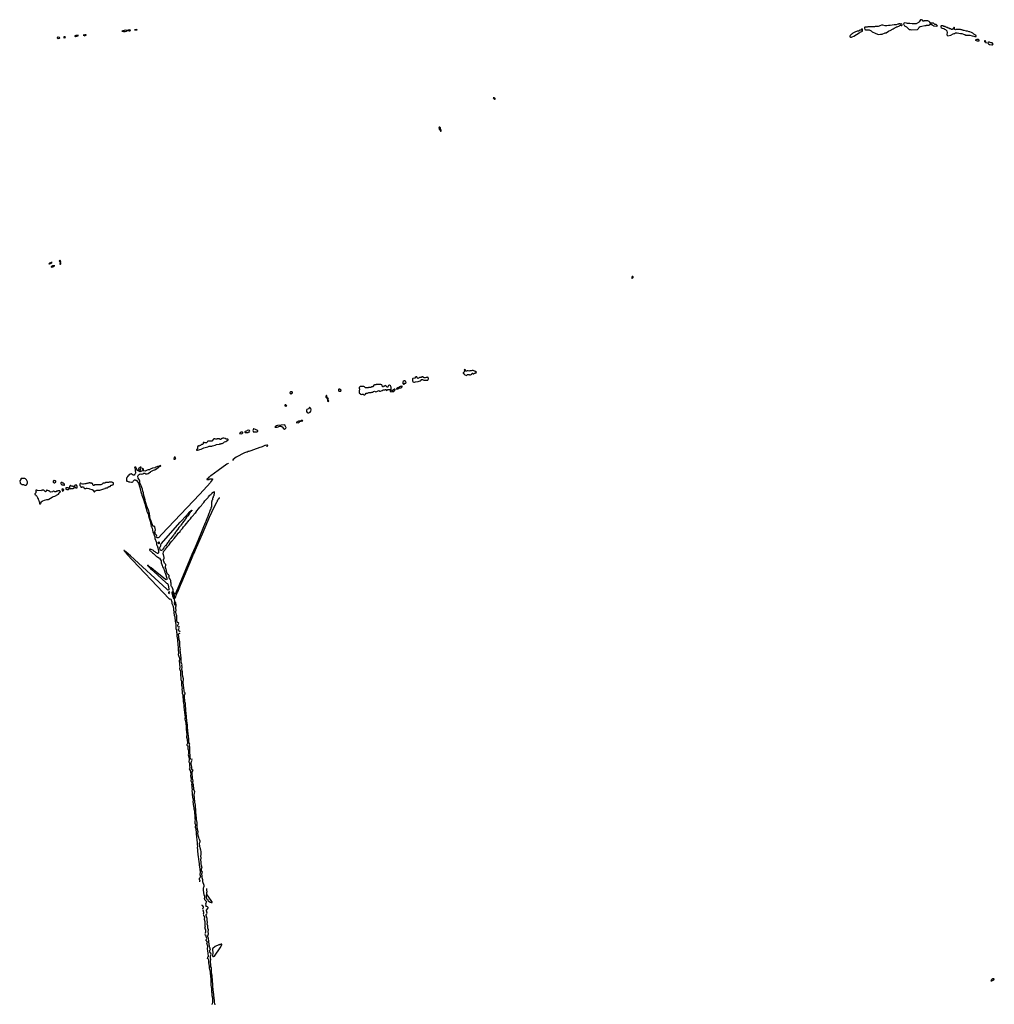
# Model space of a CAD drawing. Header units: inches. Extents: x 2701622 to 2964296, y 496201 to 720542.
# Tile 230 of 256: x 2822774 to 2856535, y 641173 to 675282. Entities that reach past the tile are written whole.
import ezdxf

# ---------------------------------------------------------------- set-up
doc = ezdxf.new("R2010")
doc.units = ezdxf.units.IN
doc.header["$MEASUREMENT"] = 0
for name, color, linetype in [('C8624', 7, 'Continuous'), ('C8625', 7, 'Continuous'), ('C8626', 7, 'Continuous'), ('C8627', 7, 'Continuous'), ('C8635', 7, 'Continuous'), ('C8636', 7, 'Continuous'), ('C8637', 7, 'Continuous'), ('C8646', 7, 'Continuous'), ('C8654', 7, 'Continuous'), ('C8657', 7, 'Continuous')]:
    doc.layers.add(name, color=color, linetype=linetype)

msp = doc.modelspace()

# ---------------------------------------------------------------- linework, layer by layer
at = {"layer": 'C8624', "color": 4, "elevation": 4}
for points in [[(2828606, 650000), (2828620, 649950), (2828617, 649910), (2828620, 649850), (2828613, 649810), (2828634, 649750), (2828642, 649650), (2828637, 649570), (2828652, 649532), (2828662, 649470), (2828659, 649430), (2828664, 649370), (2828648, 649330), (2828676, 649276), (2828697, 649157), (2828690, 649090), (2828710, 648970), (2828700, 648930), (2828701, 648910), (2828739, 648850), (2828739, 648830), (2828727, 648790), (2828739, 648730), (2828736, 648670), (2828743, 648610), (2828742, 648570), (2828754, 648514), (2828750, 648450), (2828760, 648350), (2828778, 648250), (2828775, 648190), (2828786, 648130), (2828787, 648087), (2828795, 648055), (2828806, 647950), (2828827, 647870), (2828825, 647830), (2828829, 647770), (2828837, 647730), (2828846, 647610), (2828854, 647570), (2828846, 647510), (2828844, 647450), (2828869, 647390), (2828858, 647310), (2828875, 647255), (2828872, 647230), (2828885, 647130), (2828888, 647070), (2828904, 646984), (2828913, 646850), (2828923, 646790), (2828918, 646710), (2828928, 646650), (2828927, 646590), (2828937, 646530), (2828933, 646470), (2828949, 646391), (2828946, 646350), (2828962, 646290), (2828974, 646110), (2828996, 646050), (2828989, 645990), (2829002, 645930), (2829020, 645750), (2829015, 645670), (2829035, 645590), (2829030, 645570), (2829000, 645540), (2828996, 645530), (2828996, 645510), (2829009, 645450), (2829008, 645430), (2829002, 645418)], [(2828750, 649660), (2828730, 649658), (2828707, 649667), (2828695, 649690), (2828685, 649730), (2828665, 649970), (2828665, 650000)], [(2829543, 641150), (2829522, 641242), (2829527, 641310), (2829507, 641387), (2829490, 641606), (2829479, 641659), (2829463, 641810), (2829449, 642031), (2829438, 642110), (2829437, 642170), (2829421, 642270), (2829418, 642390), (2829413, 642433), (2829401, 642470), (2829401, 642530), (2829385, 642650), (2829393, 642730), (2829382, 642782), (2829383, 642843), (2829403, 642910), (2829390, 642945), (2829377, 642957), (2829363, 642990), (2829362, 643038), (2829379, 643090), (2829357, 643130), (2829346, 643166), (2829349, 643190), (2829335, 643250), (2829329, 643351), (2829310, 643466), (2829297, 643510), (2829297, 643550), (2829309, 643610), (2829305, 643690), (2829309, 643750), (2829289, 643810), (2829287, 643890), (2829270, 643950), (2829276, 644010), (2829265, 644090), (2829273, 644150), (2829235, 644250), (2829237, 644283), (2829260, 644310), (2829265, 644330), (2829246, 644410), (2829249, 644430), (2829293, 644487), (2829299, 644510), (2829298, 644530), (2829275, 644555), (2829241, 644561), (2829226, 644570), (2829236, 644610), (2829225, 644650), (2829232, 644690), (2829241, 644710), (2829242, 644730), (2829193, 644790), (2829184, 644810), (2829180, 644830), (2829188, 644890), (2829186, 644910), (2829163, 644970), (2829142, 645130), (2829144, 645210), (2829148, 645230), (2829164, 645270), (2829163, 645290), (2829116, 645410), (2829113, 645490), (2829100, 645550), (2829097, 645610), (2829084, 645690), (2829109, 645750), (2829082, 645782), (2829076, 645796), (2829077, 645870), (2829093, 645930), (2829076, 645970), (2829064, 646050), (2829062, 646110), (2829048, 646170), (2829055, 646250), (2829047, 646310), (2829056, 646364), (2829058, 646470), (2829054, 646510), (2829030, 646590), (2829018, 646650), (2829010, 646670), (2829002, 646718), (2829002, 646750), (2829023, 646796), (2829026, 646830), (2829017, 646857), (2828989, 646909), (2828976, 646950), (2828973, 646990), (2828950, 647090), (2828952, 647152), (2828933, 647230), (2828923, 647330), (2828920, 647410), (2828924, 647470), (2828900, 647570), (2828902, 647630), (2828882, 647730), (2828874, 647834), (2828875, 647930), (2828864, 647970), (2828862, 648002), (2828865, 648070), (2828842, 648170), (2828844, 648230), (2828835, 648255), (2828831, 648290), (2828834, 648350), (2828819, 648410), (2828818, 648430), (2828834, 648490), (2828836, 648530), (2828807, 648610), (2828790, 648790), (2828761, 648850), (2828782, 648910), (2828764, 649004), (2828743, 649190), (2828752, 649230), (2828770, 649265), (2828778, 649270), (2828752, 649292), (2828741, 649310), (2828738, 649390), (2828721, 649450), (2828716, 649504), (2828715, 649550), (2828721, 649579), (2828735, 649610), (2828754, 649626)], [(2829250, 645186), (2829245, 645130), (2829258, 645070), (2829242, 645030), (2829238, 644910), (2829230, 644850), (2829248, 644830), (2829274, 644814), (2829288, 644790), (2829291, 644770), (2829322, 644742), (2829370, 644712), (2829410, 644694), (2829442, 644698), (2829446, 644710), (2829438, 644718), (2829435, 644730), (2829329, 644890), (2829268, 644970), (2829255, 645010), (2829260, 645020), (2829272, 645028)], [(2829110, 644496), (2829133, 644507), (2829143, 644530), (2829145, 644550), (2829122, 644582), (2829097, 644597), (2829090, 644618)], [(2829130, 644310), (2829150, 644318), (2829155, 644350), (2829131, 644430), (2829110, 644421)], [(2829190, 643651), (2829211, 643649), (2829226, 643674), (2829227, 643690), (2829223, 643743), (2829215, 643775), (2829192, 643810), (2829211, 643850), (2829204, 643884), (2829204, 644030), (2829176, 644110), (2829184, 644190), (2829170, 644221), (2829150, 644246), (2829130, 644251)], [(2829270, 642805), (2829293, 642807), (2829305, 642815), (2829314, 642830), (2829304, 642950), (2829288, 643028), (2829285, 643095), (2829288, 643190), (2829283, 643223), (2829263, 643250), (2829260, 643270), (2829275, 643330), (2829260, 643360), (2829222, 643390), (2829230, 643419), (2829247, 643433), (2829251, 643449), (2829239, 643519), (2829236, 643536), (2829223, 643563), (2829190, 643579)], [(2829430, 641181), (2829450, 641188), (2829467, 641230), (2829463, 641290), (2829466, 641350), (2829463, 641390), (2829445, 641470), (2829440, 641560), (2829427, 641590), (2829427, 641710), (2829421, 641781), (2829407, 641830), (2829405, 642010), (2829394, 642170), (2829382, 642230), (2829379, 642299), (2829370, 642332), (2829364, 642384), (2829345, 642430), (2829349, 642490), (2829331, 642611), (2829324, 642630), (2829327, 642670), (2829322, 642710), (2829312, 642732), (2829270, 642755)]]:
    msp.add_lwpolyline(points, dxfattribs=at)
msp.add_lwpolyline([(2829750, 643258), (2829732, 643248), (2829710, 643248), (2829690, 643238), (2829670, 643238), (2829550, 643173), (2829464, 643110), (2829453, 643090), (2829453, 643070), (2829466, 642950), (2829452, 642870), (2829454, 642854), (2829468, 642828), (2829490, 642826), (2829510, 642835), (2829517, 642843), (2829716, 643130), (2829774, 643230), (2829775, 643255)], close=True, dxfattribs=at)
at = {"layer": 'C8625', "color": 4, "elevation": 4}
for points in [[(2830000, 659909), (2829955, 659890), (2829647, 659670), (2829398, 659482), (2829372, 659470), (2829341, 659439), (2829322, 659430), (2829298, 659402), (2829274, 659390), (2829265, 659375), (2829254, 659370), (2829258, 659358), (2829270, 659354), (2829330, 659354), (2829342, 659358), (2829350, 659374), (2829450, 659374), (2829454, 659370), (2829454, 659350), (2829438, 659342), (2829411, 659290), (2829398, 659282), (2829378, 659250), (2829010, 658849), (2827690, 657450), (2827590, 657345), (2827570, 657332), (2827530, 657338), (2827513, 657350), (2827512, 657370), (2827524, 657390), (2827518, 657430), (2827471, 657471), (2827465, 657490), (2827470, 657518), (2827449, 657550), (2827465, 657570), (2827476, 657610), (2827472, 657652), (2827454, 657710), (2827450, 657720), (2827429, 657730), (2827410, 657739), (2827390, 657739), (2827384, 657744), (2827333, 657910), (2827323, 657923), (2827310, 657968), (2827298, 657990), (2827269, 658170), (2827237, 658290), (2827184, 658430), (2827137, 658577), (2827122, 658650), (2827067, 658847), (2827059, 658890), (2827038, 658950), (2827030, 659018), (2826954, 659194), (2826941, 659230), (2826936, 659290), (2826921, 659330), (2826883, 659403), (2826869, 659470), (2826888, 659510), (2826926, 659534), (2826970, 659545), (2827010, 659541), (2827036, 659544), (2827050, 659551), (2827070, 659576), (2827098, 659578), (2827110, 659574), (2827134, 659550), (2827147, 659547), (2827186, 659550), (2827230, 659565), (2827301, 659619), (2827322, 659630), (2827335, 659645), (2827358, 659650), (2827410, 659682), (2827450, 659691), (2827497, 659723), (2827510, 659727), (2827577, 659783), (2827606, 659790), (2827620, 659800), (2827655, 659810), (2827668, 659830), (2827650, 659842), (2827628, 659832), (2827610, 659815), (2827550, 659808), (2827530, 659795), (2827490, 659782), (2827471, 659769), (2827450, 659762), (2827390, 659749), (2827370, 659749), (2827350, 659735), (2827292, 659710), (2827270, 659686), (2827230, 659689), (2827190, 659679), (2827115, 659645), (2827070, 659649), (2826993, 659647), (2826974, 659630), (2826950, 659622), (2826930, 659628), (2826910, 659626), (2826902, 659642), (2826886, 659646), (2826882, 659662), (2826850, 659666), (2826846, 659670), (2826842, 659702), (2826826, 659710), (2826826, 659730), (2826806, 659750), (2826795, 659775), (2826770, 659786), (2826758, 659782), (2826754, 659770), (2826773, 659727), (2826771, 659650), (2826785, 659590), (2826782, 659570), (2826772, 659548), (2826754, 659530), (2826754, 659510), (2826750, 659506), (2826690, 659506), (2826682, 659522), (2826667, 659527), (2826662, 659542), (2826650, 659546), (2826630, 659546), (2826604, 659536), (2826590, 659526), (2826570, 659526), (2826554, 659510), (2826554, 659490), (2826538, 659482), (2826534, 659470), (2826514, 659466), (2826510, 659446), (2826490, 659426), (2826473, 659387), (2826474, 659310), (2826490, 659294), (2826510, 659294), (2826552, 659272), (2826590, 659271), (2826650, 659257), (2826670, 659259), (2826689, 659270), (2826709, 659290), (2826715, 659305), (2826738, 659330), (2826750, 659338), (2826770, 659342), (2826790, 659334), (2826810, 659334), (2826824, 659324), (2826866, 659266), (2826885, 659230), (2826936, 659076), (2826971, 658930), (2826996, 658856), (2827005, 658810), (2827054, 658694), (2827106, 658506), (2827135, 658415), (2827150, 658352), (2827183, 658250), (2827204, 658204), (2827219, 658159), (2827239, 658090), (2827254, 658010), (2827270, 657958), (2827281, 657941), (2827302, 657850), (2827320, 657800), (2827331, 657730), (2827337, 657710), (2827364, 657664), (2827388, 657530), (2827413, 657493), (2827428, 657430), (2827451, 657370), (2827459, 657310), (2827508, 657170), (2827510, 657094), (2827531, 657071), (2827562, 656990), (2827583, 656870), (2827582, 656810), (2827570, 656786), (2827550, 656788), (2827540, 656800), (2827490, 656828), (2827470, 656848), (2827416, 656876), (2827406, 656890), (2827330, 656926), (2827310, 656926), (2827290, 656946), (2827278, 656942), (2827274, 656910), (2827374, 656810), (2827414, 656790), (2827514, 656690), (2827550, 656672), (2827590, 656634), (2827631, 656630), (2827632, 656610), (2827671, 656530), (2827674, 656470), (2827703, 656410), (2827711, 656370), (2827725, 656330), (2827760, 656280), (2827792, 656192), (2827803, 656130), (2827823, 656083), (2827868, 655930), (2827873, 655910), (2827870, 655888), (2827850, 655879), (2827826, 655886), (2827530, 656131), (2827418, 656218), (2827409, 656230), (2827385, 656245), (2827330, 656292), (2827317, 656297), (2827310, 656309), (2827295, 656315), (2827282, 656330), (2827260, 656340), (2827250, 656353), (2827236, 656356), (2827233, 656370), (2827214, 656374), (2827210, 656386), (2827202, 656378), (2827205, 656370), (2827230, 656346), (2827242, 656342), (2827246, 656330), (2827281, 656301), (2827310, 656267), (2827374, 656214), (2827416, 656170), (2827831, 655790), (2827864, 655764), (2827891, 655750), (2827910, 655731), (2827915, 655690), (2827934, 655630), (2827943, 655557), (2827939, 655530), (2827910, 655521), (2827870, 655550), (2826612, 656710), (2826450, 656853), (2826437, 656857), (2826430, 656868), (2826426, 656866), (2826426, 656870), (2826414, 656874), (2826410, 656886), (2826402, 656882), (2826406, 656890), (2826393, 656893), (2826390, 656898), (2826385, 656890), (2826390, 656882), (2826400, 656880), (2826402, 656870), (2826418, 656858), (2826418, 656850), (2826435, 656835), (2826450, 656811), (2826481, 656781), (2826490, 656767), (2827950, 655219), (2827970, 655206), (2827990, 655218), (2828011, 655211), (2828022, 655190), (2828025, 655170), (2828037, 655150), (2828044, 655110), (2828041, 655090), (2828050, 655052), (2828081, 654990), (2828099, 654910), (2828106, 654830), (2828120, 654770), (2828118, 654730), (2828127, 654650), (2828145, 654590), (2828149, 654530), (2828159, 654499), (2828159, 654450), (2828175, 654390), (2828183, 654330), (2828183, 654190), (2828204, 654130), (2828207, 654070), (2828221, 654030), (2828223, 653930), (2828237, 653810), (2828235, 653750), (2828254, 653670), (2828249, 653610), (2828258, 653550), (2828259, 653450), (2828272, 653350), (2828264, 653290), (2828319, 653130), (2828302, 653070), (2828323, 652850), (2828312, 652790), (2828316, 652770), (2828339, 652719), (2828349, 652650), (2828360, 652430), (2828379, 652370), (2828376, 652330), (2828380, 652290), (2828376, 652230), (2828388, 652170), (2828402, 652130), (2828402, 652110), (2828393, 652087), (2828407, 652010), (2828405, 651950), (2828424, 651890), (2828421, 651830), (2828438, 651718), (2828437, 651650), (2828443, 651610), (2828464, 651530), (2828458, 651470), (2828477, 651390), (2828487, 651267), (2828498, 651210), (2828502, 651110), (2828495, 651070), (2828496, 651050), (2828508, 651010), (2828525, 650910), (2828524, 650870), (2828535, 650815), (2828540, 650750), (2828538, 650690), (2828567, 650510), (2828550, 650450), (2828552, 650430), (2828573, 650353), (2828583, 650210), (2828574, 650186), (2828559, 650170), (2828565, 650150), (2828587, 650127), (2828594, 650114), (2828604, 650070), (2828604, 650004), (2828606, 650000)], [(2828290, 654401), (2828270, 654392), (2828244, 654404), (2828228, 654428), (2828221, 654461), (2828215, 654630), (2828205, 654670), (2828194, 654690), (2828180, 654770), (2828189, 654830), (2828180, 654890), (2828187, 654950), (2828199, 654970), (2828195, 655010), (2828180, 655080), (2828147, 655130), (2828140, 655210), (2828145, 655230), (2828164, 655256), (2828180, 655290), (2828196, 655344), (2828230, 655418), (2828242, 655458), (2828250, 655466), (2828350, 655698), (2828387, 655793), (2828730, 656591), (2828798, 656762), (2828832, 656830), (2828865, 656915), (2829105, 657475), (2829389, 658131), (2829429, 658210), (2829434, 658230), (2829610, 658594), (2829622, 658598), (2829630, 658634), (2829642, 658638), (2829650, 658674), (2829662, 658678), (2829668, 658692), (2829682, 658698), (2829687, 658713), (2829710, 658714)], [(2828310, 654253), (2828290, 654233), (2828270, 654239), (2828261, 654250), (2828254, 654274), (2828251, 654310), (2828258, 654330), (2828270, 654350), (2828292, 654368)], [(2828330, 654076), (2828287, 654107), (2828271, 654130), (2828266, 654150), (2828281, 654179), (2828310, 654190)], [(2828665, 650000), (2828666, 650030), (2828673, 650090), (2828662, 650110), (2828660, 650130), (2828661, 650159), (2828669, 650190), (2828645, 650225), (2828637, 650277), (2828633, 650353), (2828596, 650650), (2828584, 650790), (2828584, 650850), (2828565, 650985), (2828544, 651270), (2828533, 651330), (2828512, 651590), (2828500, 651650), (2828482, 651850), (2828484, 651896), (2828490, 651910), (2828509, 651930), (2828509, 651950), (2828485, 651985), (2828474, 652010), (2828468, 652048), (2828451, 652230), (2828439, 652310), (2828445, 652450), (2828419, 652570), (2828410, 652690), (2828396, 652770), (2828404, 652850), (2828393, 652910), (2828397, 652950), (2828375, 652995), (2828366, 653030), (2828368, 653090), (2828362, 653170), (2828340, 653350), (2828338, 653450), (2828343, 653490), (2828321, 653561), (2828326, 653730), (2828300, 653800), (2828282, 653902), (2828278, 653990), (2828300, 654020), (2828330, 654029)]]:
    msp.add_lwpolyline(points, dxfattribs=at)
at = {"layer": 'C8625', "color": 4}
for points, elevation in [([(2826970, 659786), (2826944, 659776), (2826920, 659760), (2826910, 659746), (2826898, 659742), (2826894, 659730), (2826898, 659698), (2826910, 659694), (2826930, 659674), (2826950, 659674), (2826962, 659678), (2826986, 659770), (2826982, 659782)], 4), ([(2827030, 659746), (2827022, 659730), (2827030, 659714), (2827034, 659714), (2827034, 659690), (2827050, 659682), (2827058, 659690), (2827058, 659710), (2827050, 659726)], 4), ([(2822947, 659387), (2822830, 659386), (2822818, 659382), (2822814, 659350), (2822774, 659310), (2822774, 659290), (2822792, 659252), (2822794, 659230), (2822820, 659200), (2822850, 659182), (2822910, 659182), (2822930, 659174), (2822950, 659154), (2822990, 659154), (2823002, 659158), (2823010, 659174), (2823022, 659178), (2823047, 659233), (2823048, 659270), (2823010, 659346), (2822976, 659376)], 4), ([(2823970, 659318), (2823964, 659316), (2823934, 659290), (2823934, 659270), (2823938, 659258), (2823950, 659254), (2823970, 659234), (2823990, 659234), (2824007, 659253), (2824022, 659258), (2824026, 659290), (2824010, 659306), (2823990, 659306)], 4), ([(2824250, 659246), (2824210, 659246), (2824198, 659242), (2824194, 659210), (2824213, 659193), (2824218, 659178), (2824230, 659174), (2824290, 659174), (2824298, 659158), (2824310, 659154), (2824322, 659158), (2824326, 659190), (2824290, 659226), (2824270, 659226), (2824262, 659242)], 4), ([(2824250, 659026), (2824234, 658990), (2824254, 658970), (2824254, 658950), (2824270, 658946), (2824278, 658962), (2824306, 658990), (2824302, 659002), (2824287, 659007), (2824282, 659022)], 4), ([(2824450, 659066), (2824390, 659066), (2824378, 659062), (2824374, 659050), (2824378, 659018), (2824410, 659005), (2824450, 659007), (2824466, 659010), (2824486, 659030), (2824482, 659042), (2824468, 659048), (2824462, 659062)], 4), ([(2824530, 659146), (2824513, 659127), (2824498, 659122), (2824494, 659110), (2824494, 659050), (2824498, 659038), (2824530, 659034), (2824550, 659042), (2824630, 659045), (2824662, 659058), (2824666, 659070), (2824662, 659102), (2824647, 659107), (2824608, 659108), (2824602, 659122), (2824590, 659126), (2824550, 659126), (2824542, 659142)], 4), ([(2824730, 659166), (2824698, 659162), (2824693, 659147), (2824678, 659142), (2824674, 659130), (2824678, 659098), (2824693, 659093), (2824698, 659078), (2824713, 659073), (2824722, 659062), (2824750, 659062), (2824766, 659070), (2824766, 659130), (2824747, 659147), (2824742, 659162)], 4), ([(2825970, 659266), (2825870, 659266), (2825850, 659246), (2825750, 659246), (2825730, 659228), (2825673, 659227), (2825658, 659222), (2825654, 659210), (2825630, 659188), (2825590, 659168), (2825370, 659166), (2825358, 659162), (2825350, 659146), (2825328, 659148), (2825322, 659162), (2825306, 659170), (2825302, 659202), (2825288, 659208), (2825282, 659222), (2825270, 659226), (2825230, 659226), (2825210, 659238), (2825184, 659236), (2825170, 659226), (2825130, 659226), (2825110, 659218), (2825090, 659218), (2825070, 659206), (2825030, 659206), (2824990, 659186), (2824950, 659186), (2824908, 659208), (2824890, 659226), (2824878, 659222), (2824874, 659210), (2824854, 659190), (2824854, 659150), (2824890, 659114), (2824893, 659093), (2824904, 659084), (2824930, 659082), (2824950, 659102), (2824970, 659094), (2824990, 659094), (2824992, 659070), (2825005, 659050), (2825015, 659045), (2825050, 659042), (2825070, 659045), (2825090, 659054), (2825110, 659054), (2825114, 659050), (2825170, 659041), (2825194, 659030), (2825290, 659005), (2825323, 658983), (2825350, 658923), (2825370, 658923), (2825404, 658956), (2825450, 658987), (2825550, 658984), (2825588, 658990), (2825685, 659035), (2825733, 659047), (2825750, 659061), (2825806, 659070), (2825838, 659090), (2825850, 659114), (2825910, 659114), (2825947, 659153), (2825982, 659158), (2825990, 659174), (2826022, 659178), (2826026, 659190), (2826026, 659230), (2826022, 659242), (2825990, 659246), (2825982, 659262)], 4), ([(2823590, 658986), (2823550, 658986), (2823538, 658982), (2823530, 658966), (2823393, 658967), (2823370, 658986), (2823338, 658982), (2823334, 658950), (2823342, 658930), (2823334, 658910), (2823334, 658890), (2823318, 658882), (2823313, 658867), (2823298, 658862), (2823294, 658850), (2823298, 658838), (2823313, 658833), (2823318, 658818), (2823333, 658813), (2823338, 658798), (2823353, 658793), (2823373, 658773), (2823374, 658750), (2823394, 658730), (2823394, 658710), (2823414, 658690), (2823414, 658670), (2823424, 658644), (2823434, 658630), (2823434, 658610), (2823454, 658590), (2823456, 658530), (2823465, 658510), (2823470, 658507), (2823490, 658515), (2823509, 658530), (2823519, 658550), (2823518, 658570), (2823522, 658578), (2823557, 658603), (2823578, 658610), (2823637, 658643), (2823710, 658660), (2823770, 658663), (2823789, 658670), (2823896, 658744), (2823939, 658761), (2823990, 658771), (2824094, 658830), (2824119, 658850), (2824139, 658881), (2824158, 658902), (2824175, 658910), (2824178, 658922), (2824186, 658930), (2824182, 658942), (2824168, 658948), (2824162, 658962), (2824150, 658966), (2824110, 658966), (2824098, 658962), (2824090, 658946), (2824050, 658946), (2824038, 658942), (2824034, 658930), (2824027, 658927), (2823990, 658926), (2823976, 658936), (2823950, 658946), (2823930, 658946), (2823918, 658942), (2823910, 658926), (2823850, 658918), (2823826, 658930), (2823796, 658956), (2823770, 658958), (2823747, 658967), (2823728, 658968), (2823710, 658978), (2823694, 658970), (2823692, 658948), (2823670, 658926), (2823660, 658940), (2823638, 658958), (2823610, 658978)], 4), ([(2828150, 655381), (2828139, 655399), (2828130, 655404), (2828110, 655431), (2828088, 655490), (2828092, 655530), (2828079, 655570), (2828059, 655619), (2828029, 655650), (2828024, 655664), (2828017, 655770), (2828010, 655790), (2828010, 655850), (2827990, 655899), (2827948, 655950), (2827943, 655970), (2827951, 656009), (2827949, 656030), (2827930, 656047), (2827890, 656070), (2827875, 656130), (2827860, 656170), (2827854, 656210), (2827843, 656230), (2827820, 656310), (2827824, 656350), (2827834, 656370), (2827832, 656410), (2827814, 656434), (2827794, 656450), (2827762, 656522), (2827755, 656550), (2827754, 656590), (2827773, 656607), (2827781, 656650), (2827756, 656756), (2827748, 656770), (2827750, 656854), (2827798, 656910), (2827810, 656934), (2827870, 656994), (2827889, 657031), (2827950, 657094), (2827989, 657151), (2828050, 657214), (2828063, 657237), (2828078, 657250), (2828090, 657274), (2828130, 657314), (2828169, 657371), (2828230, 657434), (2828269, 657491), (2828330, 657554), (2828349, 657591), (2828410, 657654), (2828449, 657711), (2828510, 657774), (2828549, 657831), (2828610, 657894), (2828629, 657931), (2828690, 657994), (2828729, 658051), (2828790, 658114), (2828803, 658137), (2828818, 658150), (2828830, 658174), (2828870, 658214), (2828909, 658271), (2828970, 658334), (2829009, 658391), (2829070, 658454), (2829083, 658477), (2829098, 658490), (2829110, 658514), (2829150, 658554), (2829189, 658611), (2829306, 658730), (2829310, 658754), (2829350, 658794), (2829362, 658798), (2829366, 658810), (2829382, 658818), (2829386, 658830), (2829402, 658838), (2829406, 658850), (2829430, 658874), (2829442, 658878), (2829446, 658890), (2829462, 658898), (2829470, 658914), (2829502, 658918), (2829510, 658934), (2829514, 658930), (2829514, 658850), (2829498, 658842), (2829494, 658830), (2829494, 658790), (2829474, 658770), (2829474, 658730), (2829454, 658710), (2829454, 658650), (2829438, 658642), (2829434, 658630), (2829434, 658590), (2829418, 658582), (2829414, 658570), (2829413, 658393), (2829410, 658386), (2829398, 658382), (2829393, 658367), (2829390, 658326), (2829373, 658307), (2829372, 658290), (2829364, 658276), (2829350, 658226), (2829324, 658176), (2829292, 658072), (2829278, 658050), (2829236, 657930), (2829220, 657900), (2829211, 657870), (2829141, 657710), (2829054, 657486), (2828967, 657290), (2828853, 657007), (2828741, 656750), (2828438, 656022), (2828251, 655590), (2828200, 655460), (2828168, 655392)], 4), ([(2827690, 656894), (2827650, 656897), (2827636, 656930), (2827632, 656970), (2827621, 656990), (2827624, 657010), (2827650, 657030), (2827662, 657050), (2827664, 657096), (2827670, 657121), (2828330, 657871), (2828559, 658121), (2828570, 658138), (2828670, 658242), (2828676, 658244), (2828690, 658262), (2828698, 658262), (2828710, 658274), (2828722, 658278), (2828726, 658290), (2828734, 658294), (2828732, 658270), (2828714, 658266), (2828710, 658246), (2828692, 658228), (2828672, 658190), (2828660, 658180), (2828642, 658150), (2828600, 658100), (2828582, 658070), (2828557, 658043), (2828522, 657990), (2828502, 657970), (2828462, 657910), (2828411, 657849), (2828402, 657830), (2828351, 657769), (2828342, 657750), (2828290, 657688), (2828251, 657629), (2828197, 657563), (2828191, 657549), (2828170, 657528), (2828131, 657469), (2828112, 657450), (2828102, 657430), (2828042, 657358), (2828011, 657309), (2827990, 657288), (2827970, 657258), (2827950, 657238), (2827915, 657185), (2827890, 657158), (2827832, 657070), (2827812, 657050), (2827802, 657030), (2827782, 657010), (2827772, 656990), (2827730, 656938), (2827721, 656910), (2827710, 656903)], 4), ([(2827590, 657192), (2827566, 657174), (2827566, 657150), (2827590, 657130), (2827610, 657133), (2827622, 657150), (2827621, 657170), (2827610, 657187)], 8), ([(2827950, 655464), (2827924, 655450), (2827931, 655429), (2827931, 655411), (2827950, 655409), (2827971, 655450)], 8), ([(2828050, 655454), (2828046, 655430), (2828058, 655398), (2828056, 655370), (2828063, 655323), (2828079, 655290), (2828090, 655246), (2828110, 655240), (2828130, 655254), (2828138, 655270), (2828142, 655290), (2828137, 655350), (2828122, 655382), (2828090, 655425), (2828070, 655448)], 8), ([(2828090, 655385), (2828075, 655370), (2828076, 655350), (2828090, 655318), (2828110, 655313), (2828119, 655330), (2828120, 655350), (2828110, 655375)], 12), ([(2828130, 655088), (2828121, 655070), (2828122, 655050), (2828150, 655002), (2828170, 655028), (2828170, 655054), (2828165, 655070), (2828150, 655084)], 8)]:
    msp.add_lwpolyline(points, close=True, dxfattribs=dict(at, elevation=elevation))
at = {"layer": 'C8626', "color": 4, "elevation": 4}
for points in [[(2823898, 666870), (2823862, 666870), (2823841, 666859), (2823802, 666850), (2823782, 666830), (2823810, 666829), (2823879, 666850), (2823881, 666859)], [(2824170, 666947), (2824143, 666930), (2824170, 666891), (2824190, 666892), (2824194, 666910), (2824190, 666932)], [(2824190, 666886), (2824182, 666878), (2824182, 666870), (2824162, 666830), (2824165, 666810), (2824170, 666809), (2824190, 666815), (2824197, 666830)], [(2823970, 666758), (2823910, 666751), (2823898, 666742), (2823863, 666730), (2823861, 666721), (2823872, 666712), (2823930, 666726), (2823949, 666730), (2823961, 666739), (2823989, 666750)], [(2829850, 660789), (2829810, 660788), (2829791, 660769), (2829730, 660738), (2829710, 660738), (2829690, 660758), (2829670, 660766), (2829630, 660766), (2829618, 660762), (2829610, 660746), (2829570, 660748), (2829530, 660766), (2829498, 660762), (2829493, 660747), (2829430, 660686), (2829290, 660686), (2829274, 660670), (2829273, 660647), (2829250, 660626), (2829193, 660627), (2829170, 660638), (2829144, 660636), (2829134, 660630), (2829134, 660590), (2829112, 660568), (2829070, 660566), (2829034, 660530), (2829010, 660526), (2828990, 660506), (2828970, 660526), (2828958, 660522), (2828953, 660507), (2828938, 660502), (2828934, 660490), (2828934, 660430), (2828904, 660376), (2828894, 660370), (2828906, 660366), (2828930, 660367), (2829057, 660403), (2829150, 660446), (2829244, 660476), (2829290, 660486), (2829335, 660505), (2829370, 660511), (2829430, 660511), (2829450, 660515), (2829542, 660538), (2829595, 660565), (2829690, 660572), (2829710, 660585), (2829738, 660590), (2829750, 660602), (2829784, 660604), (2829810, 660611), (2829830, 660621), (2829870, 660659), (2829918, 660670), (2829945, 660695), (2829990, 660725), (2829995, 660735), (2829986, 660750), (2829975, 660755), (2829930, 660755), (2829890, 660778)], [(2828130, 660126), (2828122, 660118), (2828122, 660090), (2828114, 660070), (2828118, 660058), (2828150, 660054), (2828170, 660074), (2828178, 660090), (2828176, 660096), (2828162, 660122)]]:
    msp.add_lwpolyline(points, close=True, dxfattribs=at)
at = {"layer": 'C8627', "color": 4, "elevation": 4}
for points in [[(2824330, 674689), (2824286, 674670), (2824330, 674656), (2824350, 674662), (2824361, 674670), (2824349, 674689)], [(2824773, 674733), (2824714, 674730), (2824690, 674725), (2824675, 674710), (2824690, 674700), (2824710, 674696), (2824770, 674709), (2824777, 674723), (2824806, 674730)], [(2825030, 674760), (2824972, 674750), (2824990, 674746), (2825010, 674729), (2825030, 674722), (2825046, 674730), (2825058, 674742), (2825077, 674750), (2825076, 674756)], [(2826590, 674925), (2826526, 674914), (2826487, 674913), (2826430, 674920), (2826312, 674890), (2826370, 674873), (2826410, 674870), (2826430, 674870), (2826470, 674887), (2826495, 674905), (2826530, 674906), (2826570, 674898), (2826590, 674899), (2826617, 674910), (2826610, 674919)], [(2826830, 674939), (2826754, 674930), (2826830, 674927), (2826839, 674930)], [(2824110, 674678), (2824090, 674677), (2824076, 674670), (2824071, 674650), (2824090, 674635), (2824110, 674633), (2824150, 674645), (2824162, 674650), (2824148, 674670)]]:
    msp.add_lwpolyline(points, close=True, dxfattribs=at)
at = {"layer": 'C8635', "color": 4}
msp.add_line((2830010, 659914, 4), (2830000, 659909, 4), dxfattribs=at)
at = {"layer": 'C8636', "color": 4, "elevation": 4}
for points in [[(2838190, 663168), (2838172, 663150), (2838186, 663110), (2838181, 663090), (2838170, 663068), (2838142, 663050), (2838142, 663030), (2838145, 663025), (2838170, 663014), (2838182, 662990), (2838198, 662978), (2838250, 662954), (2838267, 662973), (2838270, 662994), (2838350, 662994), (2838358, 662978), (2838390, 662974), (2838442, 662998), (2838446, 663030), (2838450, 663034), (2838473, 663033), (2838478, 663018), (2838510, 663014), (2838530, 663034), (2838550, 663034), (2838567, 663053), (2838590, 663054), (2838598, 663070), (2838590, 663086), (2838570, 663086), (2838550, 663106), (2838530, 663106), (2838488, 663128), (2838450, 663129), (2838410, 663119), (2838362, 663118), (2838330, 663108), (2838310, 663114), (2838270, 663114), (2838250, 663102), (2838229, 663109), (2838212, 663152)], [(2836110, 662768), (2836090, 662768), (2836054, 662750), (2836042, 662730), (2836044, 662684), (2836070, 662654), (2836090, 662654), (2836106, 662670), (2836107, 662693), (2836150, 662694), (2836166, 662710), (2836147, 662727), (2836135, 662755)], [(2836510, 662908), (2836474, 662890), (2836470, 662868), (2836450, 662858), (2836393, 662847), (2836384, 662836), (2836382, 662770), (2836392, 662748), (2836392, 662732), (2836423, 662723), (2836450, 662728), (2836490, 662741), (2836578, 662750), (2836642, 662770), (2836678, 662790), (2836678, 662810), (2836690, 662818), (2836732, 662812), (2836773, 662793), (2836907, 662793), (2836936, 662844), (2836936, 662856), (2836926, 662870), (2836926, 662890), (2836918, 662898), (2836892, 662888), (2836850, 662889), (2836820, 662880), (2836790, 662879), (2836730, 662906), (2836710, 662906), (2836698, 662902), (2836690, 662886), (2836630, 662886), (2836618, 662882), (2836614, 662870), (2836570, 662848), (2836550, 662858), (2836538, 662870), (2836538, 662890), (2836530, 662906)], [(2833850, 662478), (2833830, 662478), (2833814, 662470), (2833813, 662433), (2833830, 662414), (2833890, 662414), (2833902, 662418), (2833906, 662450)], [(2835288, 662648), (2835232, 662648), (2835210, 662642), (2835170, 662648), (2835130, 662646), (2835118, 662642), (2835112, 662628), (2835070, 662628), (2835044, 662616), (2835014, 662590), (2835014, 662570), (2835010, 662566), (2834970, 662566), (2834958, 662562), (2834950, 662546), (2834870, 662546), (2834858, 662542), (2834850, 662526), (2834750, 662526), (2834742, 662542), (2834726, 662550), (2834722, 662562), (2834690, 662578), (2834630, 662575), (2834570, 662579), (2834551, 662569), (2834535, 662545), (2834536, 662510), (2834543, 662490), (2834531, 662410), (2834531, 662371), (2834537, 662357), (2834590, 662305), (2834610, 662296), (2834650, 662306), (2834670, 662306), (2834710, 662292), (2834730, 662292), (2834746, 662294), (2834750, 662314), (2834780, 662340), (2834820, 662340), (2834870, 662362), (2834950, 662372), (2834970, 662382), (2834990, 662382), (2835030, 662402), (2835069, 662411), (2835110, 662396), (2835143, 662397), (2835210, 662434), (2835233, 662413), (2835270, 662412), (2835329, 662431), (2835370, 662454), (2835430, 662454), (2835450, 662474), (2835470, 662474), (2835474, 662470), (2835474, 662450), (2835490, 662442), (2835506, 662450), (2835530, 662474), (2835591, 662471), (2835614, 662454), (2835604, 662436), (2835602, 662410), (2835630, 662392), (2835670, 662406), (2835730, 662405), (2835770, 662445), (2835776, 662464), (2835786, 662470), (2835770, 662478), (2835750, 662478), (2835735, 662465), (2835710, 662454), (2835690, 662439), (2835670, 662437), (2835644, 662444), (2835630, 662466), (2835626, 662466), (2835639, 662510), (2835642, 662550), (2835618, 662598), (2835590, 662626), (2835545, 662615), (2835510, 662546), (2835466, 662590), (2835430, 662606), (2835410, 662586), (2835390, 662586), (2835373, 662567), (2835350, 662566), (2835329, 662589), (2835327, 662607), (2835318, 662630)], [(2836010, 662582), (2835966, 662574), (2835910, 662542), (2835870, 662528), (2835842, 662510), (2835838, 662502), (2835814, 662490), (2835850, 662488), (2835877, 662503), (2835908, 662510), (2835922, 662518), (2835974, 662530), (2836009, 662550), (2836017, 662563), (2836035, 662570), (2836035, 662575)], [(2832170, 662395), (2832150, 662388), (2832132, 662370), (2832138, 662338), (2832170, 662325), (2832226, 662350), (2832228, 662370), (2832210, 662388)], [(2833410, 662258), (2833402, 662258), (2833384, 662236), (2833374, 662210), (2833413, 662173), (2833418, 662158), (2833433, 662153), (2833438, 662138), (2833450, 662134), (2833466, 662150), (2833458, 662158), (2833455, 662170), (2833440, 662180), (2833430, 662206), (2833418, 662218)], [(2833450, 662126), (2833438, 662122), (2833434, 662090), (2833442, 662070), (2833470, 662054), (2833478, 662070), (2833460, 662100), (2833456, 662116)], [(2831970, 661938), (2831954, 661930), (2831954, 661910), (2831964, 661904), (2831990, 661894), (2832010, 661902), (2832026, 661910), (2831996, 661936)], [(2832830, 661846), (2832810, 661846), (2832773, 661807), (2832720, 661780), (2832706, 661754), (2832712, 661710), (2832730, 661674), (2832750, 661662), (2832790, 661662), (2832838, 661690), (2832855, 661725), (2832868, 661770), (2832862, 661810)], [(2832530, 661396), (2832512, 661390), (2832490, 661374), (2832430, 661369), (2832354, 661330), (2832430, 661322), (2832449, 661330), (2832458, 661342), (2832473, 661350), (2832476, 661364), (2832530, 661369), (2832556, 661384), (2832586, 661390), (2832575, 661395)], [(2830690, 661066), (2830654, 661050), (2830632, 661028), (2830584, 661016), (2830573, 661007), (2830572, 660990), (2830590, 660978), (2830614, 660986), (2830690, 660982), (2830710, 661002), (2830735, 661005), (2830748, 661030), (2830730, 661048)], [(2830890, 661108), (2830870, 661106), (2830861, 661070), (2830851, 661050), (2830861, 661030), (2830858, 661010), (2830890, 661000), (2830970, 661004), (2830990, 661009), (2831024, 661030), (2831022, 661050), (2831016, 661056), (2830940, 661080)], [(2831950, 661242), (2831710, 661224), (2831667, 661213), (2831632, 661190), (2831612, 661170), (2831630, 661163), (2831690, 661165), (2831790, 661196), (2831830, 661196), (2831861, 661181), (2831910, 661121), (2831950, 661101), (2831970, 661106), (2831995, 661130), (2832002, 661150), (2831998, 661170), (2831969, 661210), (2831968, 661230)], [(2830496, 660996), (2830476, 660996), (2830450, 660989), (2830412, 660970), (2830394, 660950), (2830402, 660942), (2830470, 660938), (2830508, 660970), (2830507, 660987)]]:
    msp.add_lwpolyline(points, close=True, dxfattribs=at)
msp.add_lwpolyline([(2831346, 660490), (2831346, 660510), (2831362, 660518), (2831366, 660530), (2831362, 660542), (2831330, 660546), (2831290, 660526), (2831270, 660526), (2831214, 660510), (2831172, 660488), (2831054, 660450), (2831030, 660435), (2830930, 660402), (2830910, 660389), (2830745, 660335), (2830710, 660318), (2830690, 660318), (2830650, 660298), (2830630, 660295), (2830567, 660273), (2830270, 660129), (2830171, 660050), (2830151, 660010)], dxfattribs=at)
at = {"layer": 'C8637', "color": 4, "elevation": 4}
for points in [[(2839182, 672578), (2839177, 672570), (2839194, 672550), (2839230, 672528), (2839242, 672530), (2839241, 672550), (2839230, 672563), (2839210, 672574)], [(2837330, 671556), (2837310, 671554), (2837298, 671530), (2837310, 671491), (2837337, 671457), (2837350, 671423), (2837370, 671426), (2837372, 671450), (2837359, 671470), (2837353, 671530)]]:
    msp.add_lwpolyline(points, close=True, dxfattribs=at)
at = {"layer": 'C8646', "color": 4, "elevation": 4}
msp.add_lwpolyline([(2844010, 666388), (2843990, 666386), (2843974, 666350), (2843974, 666330), (2843990, 666314), (2844038, 666370)], close=True, dxfattribs=at)
at = {"layer": 'C8654', "color": 4, "elevation": 4}
msp.add_lwpolyline([(2856516, 642056), (2856490, 642054), (2856444, 642030), (2856423, 642010), (2856412, 641990), (2856430, 641981), (2856450, 641984), (2856522, 642018), (2856535, 642050)], close=True, dxfattribs=at)
at = {"layer": 'C8657', "color": 4, "elevation": 4}
for points in [[(2853310, 675138), (2853290, 675126), (2853270, 675138), (2853230, 675138), (2853212, 675128), (2853193, 675127), (2853130, 675108), (2853070, 675108), (2852930, 675082), (2852870, 675082), (2852809, 675069), (2852749, 675069), (2852670, 675095), (2852630, 675095), (2852570, 675075), (2852550, 675062), (2852510, 675049), (2852410, 675048), (2852390, 675038), (2852270, 675035), (2852250, 675029), (2852150, 675029), (2852130, 675024), (2852050, 675028), (2852038, 675010), (2852036, 674990), (2852048, 674948), (2852070, 674932), (2852150, 674931), (2852170, 674926), (2852205, 674925), (2852250, 674911), (2852270, 674901), (2852310, 674865), (2852410, 674810), (2852490, 674777), (2852530, 674770), (2852590, 674783), (2852650, 674786), (2852750, 674822), (2852790, 674831), (2852870, 674887), (2852890, 674891), (2852928, 674910), (2853029, 674971), (2853070, 674985), (2853114, 675006), (2853130, 675022), (2853150, 675032), (2853170, 675032), (2853246, 675070), (2853270, 675094), (2853290, 675094), (2853310, 675082), (2853330, 675082), (2853338, 675110), (2853330, 675126)], [(2854010, 675282), (2853984, 675276), (2853950, 675246), (2853932, 675210), (2853910, 675182), (2853830, 675138), (2853750, 675142), (2853690, 675138), (2853610, 675149), (2853530, 675149), (2853490, 675162), (2853412, 675168), (2853391, 675130), (2853398, 675110), (2853415, 675095), (2853430, 675072), (2853490, 675032), (2853570, 674958), (2853590, 674945), (2853617, 674937), (2853650, 674935), (2853870, 674942), (2853890, 674952), (2853910, 674972), (2853937, 675023), (2853969, 675051), (2854030, 675061), (2854130, 675086), (2854170, 675086), (2854190, 675092), (2854270, 675098), (2854306, 675110), (2854326, 675130), (2854327, 675167), (2854300, 675200), (2854279, 675219), (2854230, 675242), (2854210, 675248), (2854193, 675247), (2854170, 675238), (2854110, 675238), (2854090, 675226), (2854070, 675226), (2854046, 675270)], [(2854430, 675158), (2854342, 675158), (2854334, 675150), (2854334, 675130), (2854350, 675114), (2854370, 675114), (2854394, 675090), (2854422, 675082), (2854434, 675070), (2854450, 675065), (2854550, 675062), (2854566, 675070), (2854526, 675110), (2854510, 675118), (2854480, 675120), (2854456, 675136), (2854446, 675150)], [(2854767, 675067), (2854693, 675067), (2854684, 675056), (2854682, 675030), (2854694, 675010), (2854734, 674990), (2854770, 674982), (2854792, 674972), (2854814, 674950), (2854850, 674942), (2854896, 674896), (2854901, 674830), (2854890, 674786), (2854890, 674754), (2854910, 674731), (2854930, 674724), (2855030, 674744), (2855110, 674787), (2855150, 674802), (2855170, 674805), (2855190, 674825), (2855250, 674825), (2855370, 674798), (2855410, 674798), (2855470, 674778), (2855490, 674766), (2855510, 674765), (2855550, 674751), (2855570, 674751), (2855610, 674741), (2855690, 674741), (2855770, 674725), (2855830, 674706), (2855864, 674704), (2855890, 674694), (2855902, 674698), (2855906, 674730), (2855883, 674743), (2855870, 674758), (2855825, 674785), (2855794, 674814), (2855750, 674835), (2855690, 674858), (2855670, 674858), (2855610, 674882), (2855570, 674882), (2855493, 674907), (2855469, 674909), (2855450, 674918), (2855430, 674918), (2855410, 674928), (2855388, 674928), (2855370, 674938), (2855330, 674942), (2855290, 674938), (2855270, 674946), (2855210, 674946), (2855190, 674926), (2855170, 674946), (2855157, 675010), (2855150, 675022), (2855132, 675010), (2855131, 674990), (2855110, 674975), (2855090, 674938), (2855070, 674938), (2855050, 674946), (2855030, 674966), (2854990, 674966), (2854970, 674986), (2854928, 674988), (2854910, 675006), (2854890, 675006), (2854870, 675026), (2854850, 675026), (2854830, 675046), (2854788, 675048)], [(2851950, 674966), (2851934, 674930), (2851920, 674920), (2851885, 674915), (2851831, 674889), (2851790, 674888), (2851707, 674853), (2851662, 674830), (2851632, 674810), (2851612, 674790), (2851590, 674778), (2851542, 674730), (2851532, 674710), (2851533, 674693), (2851550, 674682), (2851561, 674681), (2851590, 674681), (2851610, 674687), (2851670, 674707), (2851850, 674825), (2851870, 674832), (2851890, 674852), (2851966, 674890), (2851972, 674908), (2851972, 674928), (2851970, 674946), (2851962, 674962)], [(2855930, 674598), (2855874, 674570), (2855945, 674545), (2855990, 674544), (2856008, 674550), (2856015, 674570), (2855975, 674595)], [(2856210, 674555), (2856194, 674550), (2856192, 674530), (2856210, 674512), (2856225, 674505), (2856234, 674490), (2856250, 674482), (2856266, 674490), (2856246, 674506), (2856230, 674546)], [(2856370, 674498), (2856330, 674498), (2856314, 674490), (2856314, 674470), (2856332, 674450), (2856370, 674427), (2856450, 674412), (2856470, 674412), (2856490, 674422), (2856498, 674430), (2856496, 674436), (2856456, 674476), (2856430, 674478), (2856395, 674495)]]:
    msp.add_lwpolyline(points, close=True, dxfattribs=at)

doc.saveas('drawing.dxf')
